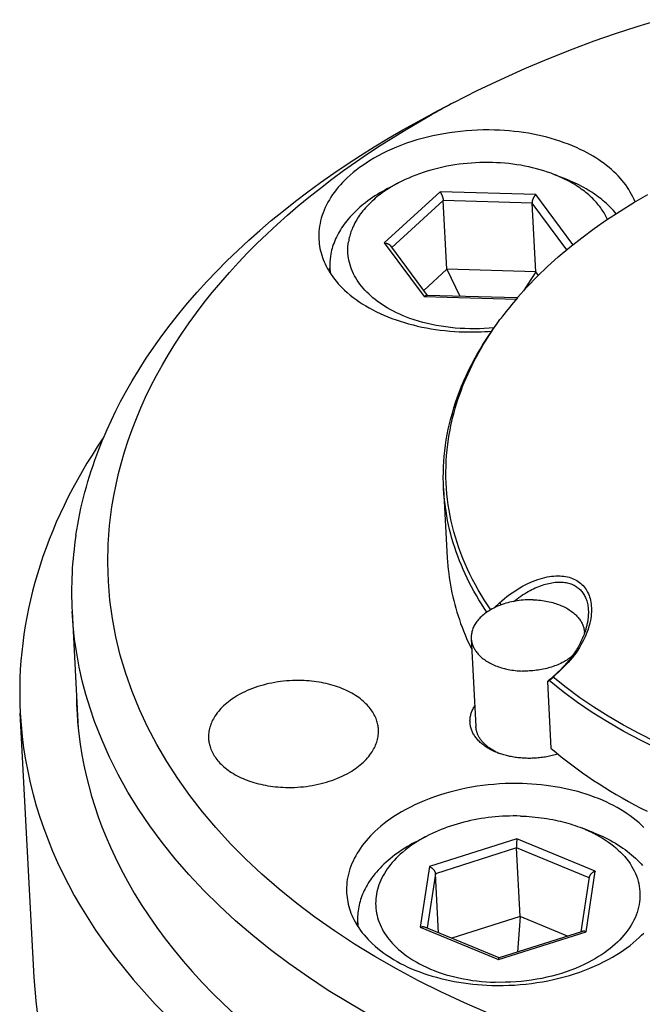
# Model space of a CAD drawing. Extents: x 0 to 1189, y 0 to 841.
# Tile 17 of 77: x 109 to 132, y 178 to 215. Entities that reach past the tile are written whole.
import ezdxf

# ---------------------------------------------------------------- set-up
doc = ezdxf.new("R2010")
doc.units = 0
doc.header["$LTSCALE"] = 65.395
doc.layers.add('connessioni_resistenze_c0_BL8', color=7, linetype='CONTINUOUS')

# ---------------------------------------------------------------- blocks, each defined once
blk = doc.blocks.new('CONNESSIONI_RESISTENZE_C0_BL8', base_point=(132.267, 184.912))
at = {"layer": 'connessioni_resistenze_c0_BL8', "color": 2, "linetype": 'CONTINUOUS'}
for p, q in [((125.026, 211.53), (124.219, 211.105)), ((129.178, 208.688), (128.755, 208.856)), ((122.563, 208.338), (122.967, 208.55)), ((124.513, 208.217), (122.446, 206.327)), ((128.059, 208.117), (124.513, 208.217)), ((129.434, 206.265), (128.059, 208.117)), ((124.63, 207.898), (122.729, 206.16)), ((124.765, 205.351), (124.63, 207.898)), ((127.918, 207.805), (124.63, 207.898)), ((129.203, 206.076), (127.918, 207.805)), ((128.053, 205.259), (127.918, 207.805)), ((122.446, 206.327), (123.925, 204.337)), ((124.049, 204.383), (122.684, 206.221)), ((120.438, 205.215), (120.428, 205.387)), ((124.765, 205.351), (123.91, 204.57)), ((124.765, 205.351), (125.24, 204.35)), ((128.053, 205.259), (124.765, 205.351)), ((128.053, 205.259), (127.605, 204.553)), ((128.152, 205.125), (128.053, 205.259)), ((123.925, 204.337), (127.33, 204.241)), ((127.372, 204.29), (124.022, 204.384)), ((127.375, 204.294), (127.385, 204.306)), ((112.027, 199.06), (112.007, 199.065)), ((112.026, 199.057), (112.03, 199.066)), ((124.643, 197.231), (124.779, 194.659)), ((126.517, 192.806), (126.715, 192.99)), ((126.715, 192.99), (126.78, 192.919)), ((110.882, 192.668), (111.111, 188.338)), ((125.666, 191.674), (125.839, 188.409)), ((128.991, 190.536), (128.685, 190.253)), ((129.002, 190.524), (128.696, 190.241)), ((129.002, 190.524), (128.991, 190.536)), ((128.544, 190.123), (128.488, 190.07)), ((128.55, 190.116), (128.488, 190.07)), ((128.488, 190.07), (128.618, 187.602)), ((128.571, 190.147), (128.544, 190.123)), ((128.55, 190.116), (128.696, 190.241)), ((128.685, 190.253), (128.571, 190.147)), ((109.479, 179.116), (108.96, 188.91)), ((130.207, 184.475), (129.783, 184.643)), ((123.592, 184.125), (123.995, 184.337)), ((127.36, 184.253), (124.12, 183.22)), ((130.261, 183.047), (127.36, 184.253)), ((127.345, 183.917), (124.34, 182.958)), ((127.479, 181.37), (127.345, 183.917)), ((130.032, 182.799), (127.345, 183.917)), ((124.12, 183.22), (123.78, 180.98)), ((124.34, 182.958), (124.035, 180.946)), ((124.455, 180.771), (124.34, 182.958)), ((130.036, 182.826), (129.729, 180.804)), ((129.921, 180.807), (130.261, 183.047)), ((127.479, 181.37), (124.953, 180.564)), ((127.479, 181.37), (127.377, 180.053)), ((129.226, 180.643), (127.479, 181.37)), ((121.466, 181.001), (121.457, 181.173)), ((123.78, 180.98), (126.681, 179.773)), ((126.701, 179.837), (123.95, 180.981)), ((126.681, 179.773), (129.921, 180.807)), ((129.785, 180.821), (126.699, 179.837))]:
    blk.add_line(p, q, dxfattribs=at)
for points in [[(125.026, 211.53), (125.889, 211.97), (126.763, 212.388), (127.647, 212.785), (128.54, 213.162), (129.441, 213.518), (130.225, 213.809), (131.015, 214.085), (131.809, 214.347), (132.623, 214.598)], [(127.385, 204.306), (127.739, 204.701), (128.109, 205.082), (128.491, 205.451), (128.886, 205.807), (129.318, 206.172), (129.761, 206.522), (130.215, 206.858), (130.679, 207.181), (131.179, 207.508), (131.689, 207.821), (132.207, 208.119)], [(112.03, 199.066), (112.181, 199.417), (112.34, 199.765), (112.506, 200.109), (112.68, 200.45), (112.862, 200.787), (113.107, 201.217), (113.363, 201.64), (113.631, 202.057), (113.908, 202.467), (114.207, 202.885), (114.516, 203.296), (114.835, 203.699), (115.162, 204.095), (115.513, 204.499), (115.872, 204.894), (116.24, 205.282), (116.616, 205.661), (117.015, 206.047), (117.423, 206.425), (117.838, 206.794), (118.26, 207.155), (118.706, 207.52), (119.158, 207.877), (119.617, 208.226), (120.083, 208.566), (120.572, 208.909), (121.067, 209.243), (121.567, 209.569), (122.074, 209.885), (122.602, 210.204), (123.136, 210.513), (123.675, 210.813), (124.219, 211.105)], [(112.357, 196.547), (112.426, 196.961), (112.508, 197.373), (112.602, 197.783), (112.708, 198.19), (112.826, 198.593), (112.959, 199.005), (113.104, 199.413), (113.261, 199.817), (113.428, 200.216), (113.606, 200.611), (113.803, 201.016), (114.01, 201.416), (114.227, 201.81), (114.454, 202.198), (114.691, 202.581), (114.948, 202.975), (115.215, 203.362), (115.492, 203.743), (115.777, 204.118), (116.07, 204.485), (116.386, 204.864), (116.71, 205.235), (117.042, 205.599), (117.382, 205.956), (117.729, 206.306), (118.101, 206.665), (118.479, 207.016), (118.864, 207.36), (119.256, 207.696), (119.654, 208.025), (120.077, 208.361), (120.506, 208.689), (120.94, 209.009), (121.381, 209.321), (121.826, 209.626), (122.296, 209.936), (122.771, 210.238), (123.251, 210.531), (123.735, 210.817), (124.224, 211.095)], [(126.53, 210.51), (126.32, 210.513), (126.109, 210.512), (125.899, 210.507), (125.689, 210.496), (125.479, 210.481), (125.269, 210.461), (125.063, 210.437), (124.857, 210.408), (124.651, 210.375), (124.446, 210.337), (124.243, 210.294), (124.04, 210.246), (123.846, 210.196), (123.653, 210.141), (123.462, 210.082), (123.272, 210.018), (123.084, 209.949), (122.897, 209.875), (122.724, 209.802), (122.553, 209.724), (122.384, 209.641), (122.218, 209.554), (122.053, 209.462), (121.892, 209.365), (121.768, 209.285), (121.645, 209.202), (121.525, 209.116), (121.407, 209.026), (121.292, 208.933), (121.179, 208.837), (121.07, 208.737), (120.984, 208.654), (120.9, 208.568), (120.819, 208.479), (120.74, 208.389), (120.668, 208.3), (120.598, 208.21), (120.532, 208.117), (120.468, 208.022), (120.411, 207.929), (120.357, 207.835), (120.306, 207.739), (120.259, 207.641), (120.217, 207.545), (120.178, 207.448), (120.144, 207.35), (120.113, 207.25), (120.087, 207.152), (120.066, 207.053), (120.048, 206.954), (120.034, 206.854), (120.025, 206.755), (120.019, 206.655), (120.018, 206.556), (120.021, 206.456)], [(131.736, 207.848), (131.697, 207.942), (131.654, 208.034), (131.607, 208.125), (131.558, 208.214), (131.505, 208.301), (131.449, 208.386), (131.387, 208.475), (131.321, 208.562), (131.253, 208.646), (131.182, 208.728), (131.108, 208.808), (131.032, 208.886), (130.948, 208.967), (130.862, 209.046), (130.773, 209.122), (130.682, 209.195), (130.589, 209.266), (130.495, 209.335), (130.391, 209.407), (130.286, 209.475), (130.179, 209.541), (130.071, 209.604), (129.961, 209.665), (129.85, 209.724), (129.706, 209.795), (129.56, 209.862), (129.412, 209.926), (129.263, 209.986), (129.112, 210.042), (128.952, 210.098), (128.791, 210.149), (128.628, 210.197), (128.465, 210.242), (128.3, 210.283), (128.128, 210.321), (127.955, 210.356), (127.782, 210.388), (127.607, 210.416), (127.433, 210.44), (127.253, 210.461), (127.072, 210.479), (126.892, 210.493), (126.711, 210.503), (126.53, 210.51)], [(128.755, 208.856), (128.623, 208.907), (128.49, 208.954), (128.355, 208.998), (128.22, 209.039), (128.083, 209.077), (127.94, 209.113), (127.796, 209.146), (127.651, 209.176), (127.506, 209.203), (127.36, 209.226), (127.209, 209.247), (127.058, 209.265), (126.906, 209.28), (126.754, 209.292), (126.602, 209.301), (126.448, 209.306), (126.293, 209.309), (126.138, 209.308), (125.984, 209.305), (125.829, 209.298), (125.675, 209.288), (125.521, 209.276), (125.367, 209.26), (125.213, 209.241), (125.06, 209.219), (124.91, 209.194), (124.76, 209.167), (124.611, 209.136), (124.463, 209.102), (124.315, 209.065), (124.172, 209.026), (124.03, 208.984), (123.89, 208.939), (123.75, 208.891), (123.611, 208.84), (123.479, 208.788), (123.349, 208.733), (123.22, 208.675), (123.093, 208.614), (122.967, 208.55)], [(130.709, 207.201), (130.687, 207.25), (130.663, 207.299), (130.637, 207.347), (130.611, 207.394), (130.584, 207.441), (130.555, 207.488), (130.526, 207.533), (130.495, 207.578), (130.464, 207.623), (130.425, 207.675), (130.385, 207.726), (130.343, 207.777), (130.301, 207.826), (130.257, 207.874), (130.212, 207.922), (130.167, 207.968), (130.12, 208.014), (130.069, 208.062), (130.017, 208.108), (129.964, 208.154), (129.91, 208.198), (129.855, 208.242), (129.799, 208.284), (129.743, 208.325), (129.685, 208.366), (129.623, 208.408), (129.56, 208.448), (129.497, 208.488), (129.432, 208.527), (129.368, 208.564), (129.302, 208.601), (129.236, 208.636), (129.169, 208.67)], [(131.029, 207.411), (130.982, 207.468), (130.933, 207.524), (130.883, 207.579), (130.832, 207.632), (130.78, 207.685), (130.726, 207.737), (130.672, 207.787), (130.615, 207.838), (130.557, 207.887), (130.498, 207.936), (130.438, 207.983), (130.378, 208.029), (130.316, 208.075), (130.254, 208.119), (130.191, 208.162), (130.127, 208.204), (130.062, 208.245), (129.997, 208.285), (129.919, 208.331), (129.839, 208.376), (129.759, 208.42), (129.678, 208.462), (129.596, 208.503), (129.514, 208.543), (129.431, 208.581), (129.347, 208.618), (129.263, 208.654), (129.178, 208.688)], [(122.563, 208.338), (122.469, 208.287), (122.375, 208.235), (122.283, 208.181), (122.191, 208.125), (122.1, 208.067), (122.011, 208.008), (121.923, 207.947), (121.836, 207.884), (121.75, 207.819), (121.681, 207.764), (121.612, 207.708), (121.545, 207.651), (121.479, 207.592), (121.414, 207.532), (121.351, 207.471), (121.288, 207.408), (121.228, 207.344), (121.168, 207.279), (121.111, 207.212), (121.058, 207.149), (121.008, 207.085), (120.958, 207.019), (120.911, 206.952), (120.865, 206.884), (120.823, 206.818), (120.782, 206.751), (120.743, 206.683), (120.707, 206.614), (120.672, 206.543), (120.64, 206.475), (120.61, 206.406), (120.583, 206.336), (120.557, 206.266), (120.533, 206.194), (120.512, 206.124), (120.494, 206.054), (120.477, 205.983), (120.463, 205.911), (120.451, 205.84)], [(122.547, 208.304), (122.483, 208.261), (122.419, 208.217), (122.356, 208.172), (122.294, 208.126), (122.233, 208.079), (122.173, 208.03), (122.113, 207.981), (122.055, 207.93), (121.997, 207.879), (121.946, 207.83), (121.895, 207.78), (121.844, 207.73), (121.796, 207.678), (121.748, 207.625), (121.701, 207.572), (121.655, 207.517), (121.611, 207.461), (121.568, 207.404), (121.53, 207.351), (121.493, 207.297), (121.457, 207.242), (121.423, 207.186), (121.389, 207.129), (121.358, 207.071), (121.328, 207.013), (121.299, 206.954), (121.272, 206.894), (121.251, 206.842), (121.23, 206.79), (121.211, 206.737), (121.193, 206.684), (121.177, 206.631), (121.163, 206.578), (121.149, 206.525), (121.138, 206.472), (121.127, 206.418), (121.118, 206.364)], [(122.967, 208.55), (122.933, 208.532), (122.899, 208.514), (122.865, 208.495), (122.832, 208.477), (122.799, 208.458), (122.767, 208.439), (122.734, 208.42), (122.702, 208.401), (122.67, 208.381), (122.638, 208.362), (122.606, 208.341), (122.574, 208.321)], [(124.513, 208.217), (124.519, 208.209), (124.524, 208.201), (124.529, 208.193), (124.534, 208.185), (124.539, 208.177), (124.544, 208.169), (124.548, 208.161), (124.553, 208.153), (124.558, 208.141), (124.564, 208.13), (124.569, 208.118), (124.575, 208.107), (124.579, 208.095), (124.584, 208.083), (124.589, 208.071), (124.594, 208.059), (124.598, 208.046), (124.602, 208.033), (124.606, 208.021), (124.61, 208.008), (124.613, 207.995), (124.617, 207.982), (124.619, 207.972), (124.621, 207.963), (124.623, 207.954), (124.624, 207.945), (124.626, 207.935), (124.627, 207.926), (124.628, 207.917), (124.629, 207.907), (124.63, 207.898)], [(128.059, 208.117), (128.052, 208.11), (128.046, 208.104), (128.039, 208.098), (128.033, 208.091), (128.027, 208.084), (128.022, 208.077), (128.016, 208.07), (128.01, 208.063), (128.005, 208.055), (127.999, 208.046), (127.992, 208.036), (127.986, 208.027), (127.98, 208.017), (127.975, 208.007), (127.969, 207.997), (127.964, 207.987), (127.959, 207.976), (127.955, 207.967), (127.95, 207.957), (127.946, 207.948), (127.943, 207.938), (127.939, 207.928), (127.936, 207.918), (127.933, 207.908), (127.93, 207.898), (127.927, 207.888), (127.925, 207.881), (127.924, 207.875), (127.923, 207.868), (127.921, 207.861), (127.92, 207.854), (127.919, 207.847), (127.919, 207.84), (127.918, 207.833), (127.918, 207.826), (127.918, 207.819), (127.918, 207.812), (127.918, 207.805)], [(120.021, 206.456), (120.027, 206.372), (120.036, 206.288), (120.048, 206.205), (120.063, 206.122), (120.081, 206.039), (120.102, 205.956), (120.126, 205.874), (120.153, 205.793), (120.183, 205.711), (120.216, 205.63), (120.252, 205.55), (120.29, 205.472), (120.332, 205.392), (120.377, 205.313), (120.424, 205.236), (120.473, 205.161), (120.536, 205.071), (120.601, 204.984), (120.67, 204.899), (120.742, 204.816), (120.816, 204.736), (120.892, 204.657), (120.971, 204.581), (121.074, 204.488), (121.18, 204.398), (121.289, 204.311), (121.4, 204.228), (121.514, 204.149), (121.63, 204.072), (121.759, 203.993), (121.889, 203.918), (122.022, 203.846), (122.157, 203.778), (122.293, 203.713), (122.43, 203.651), (122.58, 203.589), (122.73, 203.53), (122.882, 203.475), (123.035, 203.424), (123.19, 203.376), (123.345, 203.331), (123.51, 203.287), (123.675, 203.247), (123.841, 203.211), (124.008, 203.178), (124.176, 203.148), (124.344, 203.122), (124.519, 203.098), (124.694, 203.078), (124.869, 203.062), (125.045, 203.048), (125.22, 203.038), (125.396, 203.032)], [(126.509, 203.182), (126.33, 203.166), (126.149, 203.155), (125.969, 203.148), (125.788, 203.144), (125.608, 203.145), (125.427, 203.151), (125.25, 203.16), (125.074, 203.173), (124.898, 203.191), (124.722, 203.213), (124.547, 203.239), (124.372, 203.27), (124.207, 203.303), (124.043, 203.34), (123.879, 203.382), (123.717, 203.428), (123.556, 203.478), (123.397, 203.533), (123.271, 203.58), (123.147, 203.63), (123.024, 203.683), (122.902, 203.74), (122.782, 203.799), (122.664, 203.862), (122.548, 203.928), (122.455, 203.985), (122.363, 204.044), (122.273, 204.105), (122.184, 204.169), (122.102, 204.232), (122.022, 204.298), (121.944, 204.366), (121.868, 204.436), (121.797, 204.504), (121.73, 204.575), (121.664, 204.649), (121.601, 204.724), (121.544, 204.798), (121.489, 204.873), (121.438, 204.951), (121.389, 205.031), (121.345, 205.109), (121.304, 205.188), (121.267, 205.269), (121.233, 205.352), (121.203, 205.433), (121.177, 205.516), (121.154, 205.6), (121.135, 205.684), (121.12, 205.768), (121.108, 205.853), (121.1, 205.938), (121.097, 206.023), (121.096, 206.108), (121.1, 206.194), (121.107, 206.279), (121.118, 206.364)], [(122.446, 206.327), (122.455, 206.326), (122.464, 206.326), (122.473, 206.325), (122.481, 206.324), (122.49, 206.323), (122.498, 206.322), (122.507, 206.32), (122.516, 206.318), (122.523, 206.317), (122.53, 206.315), (122.537, 206.313), (122.544, 206.311), (122.551, 206.309), (122.558, 206.307), (122.565, 206.304), (122.572, 206.302), (122.579, 206.299), (122.585, 206.296), (122.592, 206.293), (122.599, 206.29), (122.605, 206.286), (122.612, 206.283), (122.617, 206.28), (122.622, 206.276), (122.627, 206.273), (122.632, 206.27), (122.637, 206.266), (122.642, 206.263), (122.646, 206.259), (122.651, 206.255), (122.656, 206.251), (122.66, 206.247), (122.664, 206.243), (122.669, 206.239), (122.673, 206.235), (122.677, 206.23), (122.68, 206.226), (122.684, 206.221)], [(123.925, 204.337), (123.928, 204.339), (123.93, 204.341), (123.933, 204.344), (123.936, 204.346), (123.939, 204.348), (123.942, 204.351), (123.944, 204.353), (123.947, 204.355), (123.95, 204.357), (123.953, 204.359), (123.956, 204.361), (123.959, 204.363), (123.962, 204.365), (123.965, 204.367), (123.969, 204.369), (123.972, 204.371), (123.975, 204.372), (123.977, 204.373), (123.98, 204.374), (123.982, 204.375), (123.984, 204.376), (123.986, 204.377), (123.989, 204.378), (123.991, 204.379), (123.993, 204.38), (123.996, 204.38), (123.998, 204.381), (124, 204.382), (124.003, 204.382), (124.005, 204.383), (124.007, 204.383), (124.01, 204.383), (124.012, 204.384), (124.014, 204.384), (124.017, 204.384), (124.019, 204.384), (124.022, 204.384)], [(124.643, 197.231), (124.635, 197.43), (124.631, 197.63), (124.633, 197.829), (124.639, 198.029), (124.65, 198.23), (124.666, 198.43), (124.687, 198.629), (124.712, 198.829), (124.743, 199.029), (124.778, 199.229), (124.817, 199.428), (124.862, 199.626), (124.911, 199.826), (124.966, 200.025), (125.024, 200.223), (125.087, 200.419), (125.157, 200.62), (125.231, 200.82), (125.309, 201.017), (125.392, 201.213), (125.479, 201.408), (125.57, 201.6), (125.665, 201.791), (125.763, 201.979), (125.871, 202.176), (125.983, 202.37), (126.098, 202.562), (126.218, 202.752), (126.341, 202.939), (126.467, 203.124), (126.597, 203.306), (126.73, 203.486)], [(124.824, 199.068), (124.85, 199.231), (124.88, 199.394), (124.912, 199.557), (124.948, 199.719), (124.987, 199.88), (125.029, 200.04), (125.073, 200.2), (125.122, 200.363), (125.174, 200.525), (125.229, 200.686), (125.287, 200.846), (125.347, 201.005), (125.41, 201.162), (125.476, 201.319), (125.548, 201.48), (125.621, 201.639), (125.698, 201.798), (125.777, 201.954), (125.859, 202.11), (125.943, 202.264), (126.03, 202.417), (126.123, 202.574), (126.218, 202.73), (126.316, 202.884), (126.416, 203.037), (126.518, 203.188), (126.623, 203.338), (126.73, 203.486)], [(132.583, 187.583), (131.932, 187.9), (131.314, 188.228), (130.707, 188.578), (130.146, 188.931), (129.597, 189.304), (129.065, 189.699), (128.55, 190.116)], [(112.007, 199.065), (111.811, 198.769), (111.619, 198.469), (111.432, 198.165), (111.251, 197.859), (111.076, 197.549), (110.906, 197.236), (110.742, 196.92), (110.584, 196.601), (110.438, 196.289), (110.297, 195.976), (110.163, 195.659), (110.034, 195.34), (109.915, 195.025), (109.802, 194.707), (109.695, 194.388), (109.595, 194.066), (109.503, 193.747), (109.417, 193.427), (109.339, 193.105), (109.267, 192.782), (109.203, 192.461), (109.145, 192.139), (109.095, 191.816), (109.051, 191.492), (109.015, 191.17), (108.986, 190.847), (108.964, 190.524), (108.949, 190.2), (108.941, 189.878), (108.941, 189.555), (108.947, 189.233), (108.96, 188.91)], [(111.022, 195.498), (111.054, 195.699), (111.089, 195.899), (111.126, 196.099), (111.167, 196.299), (111.21, 196.498), (111.256, 196.696), (111.304, 196.894), (111.356, 197.091), (111.41, 197.287), (111.468, 197.487), (111.528, 197.687), (111.592, 197.885), (111.658, 198.083), (111.726, 198.28), (111.798, 198.476), (111.871, 198.671), (111.948, 198.865), (112.026, 199.057)], [(126.388, 192.737), (126.267, 192.917), (126.149, 193.1), (126.035, 193.285), (125.924, 193.473), (125.818, 193.663), (125.716, 193.855), (125.619, 194.05), (125.526, 194.246), (125.44, 194.439), (125.359, 194.633), (125.282, 194.829), (125.21, 195.027), (125.143, 195.223), (125.082, 195.421), (125.025, 195.62), (124.972, 195.821), (124.926, 196.02), (124.884, 196.221), (124.847, 196.422), (124.815, 196.625), (124.788, 196.827), (124.766, 197.03), (124.749, 197.233), (124.737, 197.436), (124.73, 197.64), (124.729, 197.844), (124.732, 198.048), (124.74, 198.252), (124.754, 198.456), (124.772, 198.661), (124.795, 198.865), (124.824, 199.068)], [(132.492, 187.848), (131.882, 188.15), (131.303, 188.461), (130.733, 188.793), (130.204, 189.126), (129.687, 189.479), (129.184, 189.85), (128.696, 190.241)], [(126.244, 192.647), (126.143, 192.799), (126.045, 192.952), (125.949, 193.108), (125.857, 193.265), (125.767, 193.424), (125.679, 193.584), (125.595, 193.746), (125.517, 193.904), (125.441, 194.064), (125.369, 194.225), (125.299, 194.388), (125.233, 194.551), (125.169, 194.716), (125.11, 194.882), (125.054, 195.046), (125.002, 195.211), (124.953, 195.376), (124.908, 195.543), (124.865, 195.71), (124.827, 195.878), (124.791, 196.047), (124.76, 196.215), (124.731, 196.383), (124.707, 196.552), (124.686, 196.721), (124.668, 196.891), (124.653, 197.061), (124.643, 197.231)], [(126.298, 177.795), (125.414, 178.176), (124.541, 178.581), (123.713, 178.993), (122.898, 179.429), (122.095, 179.889), (121.341, 180.352), (120.601, 180.838), (119.877, 181.348), (119.203, 181.858), (118.546, 182.39), (117.909, 182.945), (117.32, 183.496), (116.753, 184.069), (116.208, 184.663), (115.711, 185.252), (115.239, 185.86), (114.793, 186.487), (114.391, 187.108), (114.018, 187.745), (113.675, 188.399), (113.374, 189.046), (113.103, 189.707), (112.866, 190.38), (112.668, 191.049), (112.504, 191.727), (112.375, 192.412), (112.282, 193.096), (112.225, 193.784), (112.204, 194.474), (112.219, 195.168), (112.271, 195.859), (112.357, 196.547)], [(124.779, 194.659), (124.788, 194.514), (124.799, 194.369), (124.813, 194.225), (124.83, 194.081), (124.849, 193.937), (124.87, 193.793), (124.895, 193.649), (124.921, 193.505), (124.951, 193.362), (124.982, 193.22), (125.016, 193.078), (125.053, 192.936), (125.092, 192.794), (125.134, 192.652), (125.178, 192.51), (125.225, 192.37), (125.274, 192.23), (125.325, 192.092), (125.38, 191.951), (125.437, 191.812), (125.496, 191.673), (125.557, 191.535), (125.621, 191.399), (125.687, 191.263)], [(126.715, 192.99), (126.804, 193.07), (126.896, 193.148), (126.989, 193.224), (127.085, 193.297), (127.182, 193.367), (127.275, 193.431), (127.37, 193.492), (127.467, 193.551), (127.565, 193.606), (127.665, 193.659), (127.756, 193.704), (127.848, 193.747), (127.941, 193.787), (128.036, 193.824), (128.132, 193.857), (128.217, 193.885), (128.303, 193.909), (128.389, 193.931), (128.477, 193.95), (128.565, 193.965), (128.642, 193.976), (128.72, 193.984), (128.798, 193.989), (128.876, 193.991), (128.954, 193.99), (129.023, 193.986), (129.091, 193.979), (129.159, 193.968), (129.227, 193.955), (129.294, 193.938), (129.353, 193.92), (129.412, 193.899), (129.469, 193.874), (129.525, 193.847), (129.579, 193.817), (129.629, 193.785), (129.677, 193.751), (129.723, 193.714), (129.767, 193.674), (129.808, 193.632), (129.847, 193.587), (129.884, 193.54), (129.918, 193.491), (129.949, 193.44), (129.978, 193.387), (130.005, 193.329), (130.029, 193.27), (130.05, 193.21), (130.068, 193.149), (130.083, 193.087), (130.097, 193.017), (130.107, 192.947), (130.114, 192.876), (130.118, 192.805), (130.119, 192.734), (130.117, 192.653), (130.112, 192.573), (130.104, 192.493), (130.092, 192.413), (130.078, 192.334), (130.059, 192.245), (130.036, 192.156), (130.011, 192.069), (129.982, 191.982), (129.951, 191.896), (129.913, 191.801), (129.871, 191.707), (129.827, 191.614), (129.78, 191.523), (129.73, 191.433), (129.672, 191.335), (129.611, 191.24), (129.547, 191.146), (129.48, 191.054), (129.411, 190.965), (129.334, 190.872), (129.255, 190.781), (129.173, 190.693), (129.089, 190.607), (129.002, 190.524)], [(127.236, 193.045), (127.3, 193.095), (127.366, 193.145), (127.432, 193.194), (127.5, 193.241), (127.569, 193.286), (127.638, 193.33), (127.709, 193.373), (127.78, 193.414), (127.843, 193.449), (127.907, 193.482), (127.971, 193.513), (128.036, 193.544), (128.102, 193.573), (128.169, 193.6), (128.236, 193.625), (128.303, 193.649), (128.361, 193.668), (128.419, 193.685), (128.478, 193.701), (128.537, 193.715), (128.596, 193.727), (128.656, 193.738), (128.716, 193.747), (128.776, 193.754), (128.828, 193.759), (128.881, 193.762), (128.934, 193.763), (128.987, 193.762), (129.036, 193.759), (129.084, 193.755), (129.133, 193.749), (129.181, 193.742), (129.225, 193.733), (129.27, 193.722), (129.313, 193.709), (129.356, 193.695), (129.396, 193.68), (129.436, 193.663), (129.474, 193.644), (129.512, 193.623), (129.548, 193.602), (129.582, 193.579), (129.616, 193.554), (129.648, 193.528), (129.679, 193.501), (129.708, 193.472), (129.737, 193.441), (129.763, 193.41), (129.789, 193.376), (129.814, 193.342), (129.836, 193.306), (129.858, 193.27), (129.878, 193.23), (129.897, 193.19), (129.914, 193.15), (129.93, 193.108), (129.945, 193.062), (129.958, 193.015), (129.97, 192.967), (129.98, 192.919), (129.988, 192.871), (129.994, 192.822), (129.999, 192.774), (130.003, 192.725)], [(121.925, 177.709), (121.126, 178.17), (120.372, 178.633), (119.633, 179.119), (118.909, 179.627), (118.232, 180.135), (117.572, 180.665), (116.931, 181.216), (116.336, 181.765), (115.762, 182.334), (115.208, 182.923), (114.701, 183.508), (114.217, 184.111), (113.757, 184.733), (113.341, 185.349), (112.951, 185.981), (112.59, 186.63), (112.269, 187.272), (111.977, 187.928), (111.717, 188.596), (111.546, 189.095), (111.393, 189.6), (111.26, 190.105), (111.146, 190.615), (111.051, 191.125), (110.975, 191.638), (110.919, 192.152), (110.882, 192.668)], [(127.963, 193.105), (127.889, 193.106), (127.815, 193.106), (127.74, 193.104), (127.666, 193.1), (127.592, 193.095), (127.518, 193.088), (127.445, 193.079), (127.372, 193.069), (127.3, 193.057), (127.228, 193.044), (127.156, 193.029), (127.084, 193.012), (127.016, 192.994), (126.948, 192.975), (126.88, 192.954), (126.813, 192.931), (126.747, 192.907), (126.681, 192.881), (126.62, 192.855), (126.56, 192.827), (126.5, 192.798), (126.441, 192.767), (126.383, 192.735), (126.326, 192.701), (126.282, 192.672), (126.239, 192.643), (126.197, 192.613), (126.155, 192.581), (126.114, 192.548), (126.075, 192.514), (126.036, 192.479), (126.002, 192.446), (125.969, 192.412), (125.938, 192.377), (125.907, 192.341), (125.878, 192.304), (125.85, 192.266), (125.824, 192.227), (125.801, 192.19), (125.78, 192.153), (125.76, 192.114), (125.742, 192.075), (125.726, 192.036), (125.711, 191.995), (125.698, 191.954), (125.689, 191.92), (125.682, 191.885), (125.675, 191.85), (125.67, 191.814), (125.667, 191.779), (125.665, 191.744), (125.665, 191.709), (125.666, 191.674)], [(127.963, 193.105), (128.03, 193.102), (128.096, 193.098), (128.163, 193.093), (128.229, 193.087), (128.295, 193.078), (128.361, 193.069), (128.427, 193.058), (128.493, 193.046), (128.558, 193.032), (128.623, 193.016), (128.687, 192.999), (128.742, 192.983), (128.796, 192.966), (128.85, 192.948), (128.904, 192.929), (128.957, 192.908), (129.01, 192.886), (129.058, 192.865), (129.106, 192.842), (129.154, 192.817), (129.201, 192.792), (129.247, 192.765), (129.292, 192.738), (129.333, 192.711), (129.373, 192.682), (129.413, 192.653), (129.451, 192.623), (129.489, 192.591), (129.525, 192.558), (129.553, 192.531), (129.58, 192.503), (129.606, 192.475), (129.631, 192.446), (129.655, 192.416), (129.679, 192.385), (129.701, 192.353), (129.72, 192.323), (129.739, 192.293), (129.756, 192.261), (129.772, 192.229), (129.787, 192.197), (129.801, 192.164), (129.814, 192.13), (129.824, 192.098), (129.834, 192.065), (129.842, 192.032), (129.848, 191.998), (129.854, 191.964), (129.858, 191.93), (129.86, 191.896)], [(130.003, 192.725), (130.004, 192.692), (130.005, 192.66), (130.005, 192.627), (130.004, 192.594), (130.003, 192.561), (130.002, 192.528), (130, 192.496), (129.997, 192.463), (129.994, 192.43), (129.99, 192.397), (129.985, 192.365), (129.981, 192.332), (129.975, 192.295), (129.968, 192.258), (129.961, 192.221), (129.953, 192.184), (129.944, 192.147), (129.935, 192.11), (129.925, 192.073), (129.915, 192.037), (129.905, 192.001), (129.894, 191.965), (129.882, 191.929), (129.87, 191.893)], [(125.666, 191.674), (125.668, 191.64), (125.672, 191.606), (125.678, 191.572), (125.684, 191.539), (125.692, 191.506), (125.702, 191.473), (125.712, 191.44), (125.725, 191.406), (125.739, 191.373), (125.754, 191.341), (125.77, 191.309), (125.787, 191.278), (125.806, 191.247), (125.825, 191.217), (125.848, 191.185), (125.871, 191.155), (125.895, 191.125), (125.92, 191.095), (125.946, 191.067), (125.973, 191.039), (126.001, 191.012), (126.037, 190.979), (126.075, 190.948), (126.113, 190.917), (126.153, 190.888), (126.193, 190.86), (126.234, 190.833), (126.279, 190.805), (126.325, 190.778), (126.372, 190.753), (126.42, 190.729), (126.468, 190.706), (126.516, 190.684), (126.569, 190.662), (126.622, 190.641), (126.676, 190.622), (126.73, 190.604), (126.784, 190.587), (126.839, 190.571), (126.903, 190.554), (126.968, 190.539), (127.033, 190.525), (127.099, 190.512), (127.165, 190.501), (127.231, 190.492), (127.297, 190.484), (127.363, 190.477), (127.43, 190.472), (127.496, 190.468), (127.563, 190.465)], [(129.865, 191.88), (129.845, 191.825), (129.824, 191.771), (129.802, 191.716), (129.779, 191.663), (129.755, 191.61), (129.73, 191.557), (129.705, 191.504), (129.678, 191.452), (129.65, 191.401), (129.621, 191.35), (129.592, 191.299), (129.561, 191.249), (129.53, 191.2), (129.494, 191.144), (129.457, 191.09), (129.419, 191.036), (129.38, 190.983), (129.34, 190.93), (129.3, 190.878), (129.258, 190.827), (129.215, 190.776), (129.172, 190.727), (129.128, 190.678), (129.083, 190.63), (129.037, 190.583), (128.991, 190.536)], [(129.405, 191.016), (129.367, 190.986), (129.327, 190.956), (129.287, 190.927), (129.246, 190.9), (129.205, 190.873), (129.163, 190.847), (129.12, 190.822), (129.077, 190.799), (129.033, 190.776), (128.979, 190.749), (128.924, 190.723), (128.868, 190.699), (128.812, 190.676), (128.756, 190.655), (128.699, 190.634), (128.641, 190.615), (128.583, 190.597), (128.522, 190.579), (128.46, 190.563), (128.398, 190.548), (128.335, 190.534), (128.273, 190.522), (128.21, 190.51), (128.146, 190.5), (128.083, 190.492), (128.018, 190.484), (127.953, 190.477), (127.888, 190.472), (127.823, 190.468), (127.758, 190.466), (127.693, 190.464), (127.628, 190.464), (127.563, 190.465)], [(119.383, 190.114), (119.272, 190.116), (119.16, 190.115), (119.049, 190.112), (118.938, 190.106), (118.827, 190.098), (118.716, 190.088), (118.606, 190.075), (118.497, 190.06), (118.388, 190.042), (118.28, 190.022), (118.172, 189.999), (118.065, 189.974), (117.962, 189.948), (117.86, 189.919), (117.759, 189.887), (117.658, 189.853), (117.559, 189.817), (117.46, 189.778), (117.368, 189.739), (117.278, 189.697), (117.188, 189.654), (117.1, 189.608), (117.013, 189.559), (116.928, 189.507), (116.862, 189.465), (116.797, 189.421), (116.733, 189.376), (116.671, 189.328), (116.61, 189.279), (116.55, 189.228), (116.493, 189.175), (116.442, 189.126), (116.392, 189.075), (116.345, 189.022), (116.299, 188.968), (116.255, 188.913), (116.213, 188.855), (116.174, 188.797), (116.144, 188.748), (116.115, 188.698), (116.088, 188.647), (116.063, 188.595), (116.041, 188.544), (116.02, 188.493), (116.002, 188.441), (115.986, 188.388), (115.972, 188.336), (115.961, 188.284), (115.951, 188.231), (115.944, 188.178), (115.939, 188.126), (115.936, 188.073), (115.936, 188.02), (115.937, 187.968)], [(122.228, 188.301), (122.225, 188.345), (122.221, 188.39), (122.214, 188.434), (122.206, 188.478), (122.197, 188.522), (122.186, 188.566), (122.173, 188.609), (122.159, 188.652), (122.14, 188.702), (122.119, 188.752), (122.097, 188.801), (122.072, 188.848), (122.046, 188.895), (122.019, 188.941), (121.989, 188.987), (121.956, 189.034), (121.921, 189.08), (121.885, 189.125), (121.847, 189.169), (121.808, 189.212), (121.767, 189.253), (121.726, 189.293), (121.671, 189.343), (121.615, 189.391), (121.558, 189.436), (121.498, 189.48), (121.438, 189.522), (121.377, 189.563), (121.309, 189.605), (121.239, 189.645), (121.169, 189.683), (121.098, 189.719), (121.026, 189.753), (120.953, 189.786), (120.874, 189.819), (120.794, 189.85), (120.714, 189.879), (120.633, 189.906), (120.551, 189.932), (120.469, 189.955), (120.382, 189.978), (120.294, 190), (120.206, 190.019), (120.118, 190.036), (120.029, 190.052), (119.94, 190.066), (119.847, 190.078), (119.755, 190.089), (119.662, 190.098), (119.569, 190.105), (119.476, 190.11), (119.383, 190.114)], [(126.625, 187.444), (126.572, 187.465), (126.521, 187.488), (126.469, 187.512), (126.419, 187.537), (126.369, 187.563), (126.319, 187.591), (126.281, 187.614), (126.243, 187.637), (126.205, 187.662), (126.168, 187.688), (126.132, 187.714), (126.096, 187.741), (126.061, 187.77), (126.03, 187.796), (125.999, 187.824), (125.969, 187.853), (125.94, 187.882), (125.911, 187.912), (125.884, 187.943), (125.857, 187.975), (125.834, 188.005), (125.811, 188.036), (125.789, 188.068), (125.769, 188.1), (125.749, 188.133), (125.731, 188.167), (125.714, 188.201), (125.699, 188.234), (125.685, 188.268), (125.672, 188.302), (125.661, 188.336), (125.651, 188.371), (125.642, 188.406), (125.635, 188.442), (125.629, 188.476), (125.624, 188.512), (125.621, 188.547), (125.62, 188.582), (125.619, 188.618), (125.62, 188.653), (125.623, 188.689), (125.626, 188.725), (125.632, 188.761), (125.638, 188.796), (125.646, 188.832), (125.655, 188.867), (125.666, 188.902), (125.678, 188.936), (125.691, 188.972), (125.706, 189.007), (125.722, 189.042), (125.74, 189.076), (125.758, 189.11), (125.778, 189.143), (125.798, 189.176)], [(108.96, 188.91), (108.99, 188.477), (109.032, 188.044), (109.087, 187.612), (109.156, 187.18), (109.237, 186.751), (109.33, 186.324), (109.437, 185.896), (109.556, 185.471), (109.688, 185.05), (109.833, 184.627), (109.99, 184.209), (110.159, 183.794), (110.342, 183.378), (110.537, 182.967), (110.743, 182.561), (110.964, 182.152), (111.195, 181.75), (111.437, 181.354), (111.752, 180.87), (112.081, 180.395), (112.424, 179.931), (112.78, 179.476), (113.148, 179.032), (113.55, 178.575), (113.963, 178.129), (114.388, 177.694)], [(118.783, 186.155), (118.894, 186.153), (119.005, 186.153), (119.117, 186.157), (119.228, 186.162), (119.339, 186.17), (119.45, 186.181), (119.56, 186.193), (119.669, 186.209), (119.777, 186.226), (119.886, 186.246), (119.994, 186.269), (120.101, 186.294), (120.204, 186.321), (120.306, 186.35), (120.407, 186.381), (120.508, 186.415), (120.607, 186.452), (120.706, 186.491), (120.798, 186.53), (120.888, 186.571), (120.978, 186.615), (121.066, 186.661), (121.153, 186.71), (121.238, 186.761), (121.304, 186.803), (121.369, 186.847), (121.432, 186.893), (121.495, 186.94), (121.556, 186.989), (121.615, 187.04), (121.673, 187.093), (121.724, 187.143), (121.773, 187.194), (121.821, 187.246), (121.867, 187.3), (121.911, 187.356), (121.952, 187.413), (121.992, 187.472), (122.022, 187.521), (122.051, 187.571), (122.078, 187.622), (122.103, 187.674), (122.125, 187.724), (122.145, 187.776), (122.164, 187.828), (122.18, 187.881), (122.193, 187.932), (122.205, 187.985), (122.215, 188.037), (122.222, 188.09), (122.227, 188.143), (122.23, 188.195), (122.23, 188.248), (122.228, 188.301)], [(126.626, 187.447), (126.593, 187.464), (126.559, 187.48), (126.526, 187.498), (126.494, 187.516), (126.461, 187.534), (126.429, 187.554), (126.398, 187.574), (126.366, 187.594), (126.336, 187.616), (126.305, 187.638), (126.279, 187.658), (126.252, 187.679), (126.226, 187.701), (126.201, 187.723), (126.176, 187.745), (126.151, 187.769), (126.128, 187.793), (126.105, 187.817), (126.082, 187.843), (126.06, 187.869), (126.043, 187.89), (126.026, 187.913), (126.01, 187.935), (125.994, 187.958), (125.979, 187.982), (125.964, 188.005), (125.951, 188.03), (125.937, 188.054), (125.925, 188.079), (125.913, 188.104), (125.902, 188.13), (125.893, 188.152), (125.885, 188.175), (125.878, 188.198), (125.871, 188.221), (125.864, 188.245), (125.858, 188.268), (125.853, 188.296), (125.848, 188.324), (125.844, 188.352), (125.841, 188.381), (125.839, 188.409)], [(111.132, 188.144), (111.183, 187.754), (111.246, 187.366), (111.319, 186.98), (111.404, 186.593), (111.499, 186.208), (111.605, 185.827), (111.723, 185.444), (111.851, 185.064), (111.989, 184.688), (112.14, 184.31), (112.301, 183.937), (112.471, 183.567), (112.694, 183.118), (112.931, 182.675), (113.182, 182.24), (113.445, 181.812), (113.72, 181.391), (114.021, 180.96), (114.334, 180.538), (114.658, 180.124), (114.993, 179.72), (115.339, 179.324), (115.713, 178.917), (116.098, 178.521), (116.492, 178.134), (116.896, 177.756)], [(115.937, 187.968), (115.94, 187.923), (115.945, 187.879), (115.952, 187.835), (115.959, 187.791), (115.969, 187.747), (115.98, 187.703), (115.993, 187.659), (116.007, 187.617), (116.026, 187.566), (116.046, 187.517), (116.069, 187.468), (116.093, 187.42), (116.119, 187.373), (116.147, 187.327), (116.176, 187.282), (116.21, 187.235), (116.244, 187.188), (116.281, 187.143), (116.319, 187.099), (116.358, 187.057), (116.398, 187.015), (116.44, 186.975), (116.494, 186.926), (116.551, 186.878), (116.608, 186.832), (116.667, 186.788), (116.728, 186.746), (116.789, 186.706), (116.857, 186.664), (116.926, 186.624), (116.996, 186.586), (117.068, 186.55), (117.14, 186.515), (117.213, 186.483), (117.292, 186.45), (117.371, 186.419), (117.452, 186.39), (117.533, 186.362), (117.615, 186.337), (117.697, 186.313), (117.784, 186.29), (117.872, 186.269), (117.96, 186.25), (118.048, 186.232), (118.137, 186.217), (118.226, 186.203), (118.318, 186.19), (118.411, 186.179), (118.504, 186.171), (118.597, 186.164), (118.69, 186.158), (118.783, 186.155)], [(128.618, 187.602), (128.807, 187.443), (128.998, 187.288), (129.191, 187.135), (129.387, 186.985), (129.586, 186.839), (129.786, 186.695), (129.989, 186.554), (130.194, 186.416), (130.4, 186.281), (130.609, 186.15), (130.819, 186.02), (131.031, 185.894), (131.258, 185.763), (131.487, 185.635), (131.717, 185.51), (131.949, 185.389), (132.182, 185.27)], [(127.707, 187.232), (127.655, 187.234), (127.604, 187.236), (127.552, 187.24), (127.5, 187.244), (127.449, 187.248), (127.397, 187.254), (127.346, 187.26), (127.294, 187.268), (127.243, 187.276), (127.192, 187.284), (127.141, 187.294), (127.097, 187.303), (127.053, 187.312), (127.009, 187.323), (126.966, 187.333), (126.922, 187.345), (126.879, 187.357), (126.836, 187.37), (126.793, 187.383), (126.751, 187.397), (126.708, 187.412), (126.666, 187.428), (126.625, 187.444)], [(128.872, 187.39), (128.821, 187.374), (128.77, 187.36), (128.719, 187.346), (128.667, 187.333), (128.616, 187.32), (128.564, 187.309), (128.512, 187.298), (128.46, 187.288), (128.407, 187.279), (128.355, 187.271), (128.302, 187.264), (128.248, 187.257), (128.194, 187.251), (128.14, 187.245), (128.086, 187.241), (128.032, 187.237), (127.978, 187.234), (127.924, 187.232), (127.87, 187.231), (127.815, 187.23), (127.761, 187.231), (127.707, 187.232)], [(127.559, 186.297), (127.348, 186.3), (127.138, 186.299), (126.928, 186.293), (126.717, 186.283), (126.508, 186.267), (126.298, 186.248), (126.091, 186.223), (125.885, 186.195), (125.68, 186.161), (125.475, 186.123), (125.271, 186.08), (125.069, 186.033), (124.875, 185.983), (124.682, 185.928), (124.49, 185.868), (124.301, 185.804), (124.112, 185.735), (123.926, 185.662), (123.753, 185.588), (123.582, 185.51), (123.413, 185.428), (123.246, 185.34), (123.082, 185.248), (122.921, 185.151), (122.796, 185.071), (122.674, 184.988), (122.553, 184.902), (122.435, 184.813), (122.32, 184.72), (122.208, 184.624), (122.099, 184.524), (122.013, 184.44), (121.929, 184.354), (121.847, 184.266), (121.768, 184.175), (121.696, 184.087), (121.627, 183.996), (121.56, 183.903), (121.497, 183.808), (121.439, 183.716), (121.385, 183.621), (121.334, 183.525), (121.287, 183.427), (121.245, 183.332), (121.207, 183.235), (121.173, 183.136), (121.142, 183.036), (121.116, 182.939), (121.094, 182.84), (121.076, 182.74), (121.062, 182.64), (121.053, 182.541), (121.048, 182.442), (121.047, 182.342), (121.05, 182.243)], [(132.062, 184.671), (131.984, 184.747), (131.881, 184.84), (131.775, 184.93), (131.666, 185.017), (131.554, 185.1), (131.44, 185.179), (131.324, 185.256), (131.196, 185.335), (131.065, 185.41), (130.933, 185.482), (130.798, 185.551), (130.662, 185.616), (130.524, 185.677), (130.375, 185.739), (130.224, 185.798), (130.072, 185.853), (129.919, 185.904), (129.765, 185.953), (129.61, 185.997), (129.445, 186.041), (129.28, 186.081), (129.113, 186.117), (128.946, 186.15), (128.779, 186.18), (128.61, 186.206), (128.436, 186.23), (128.261, 186.25), (128.086, 186.267), (127.91, 186.28), (127.734, 186.29), (127.559, 186.297)], [(127.487, 185.093), (127.354, 185.095), (127.221, 185.095), (127.088, 185.093), (126.955, 185.089), (126.822, 185.083), (126.689, 185.074), (126.557, 185.063), (126.425, 185.05), (126.294, 185.034), (126.163, 185.017), (126.032, 184.997), (125.902, 184.974), (125.772, 184.95), (125.643, 184.923), (125.517, 184.895), (125.393, 184.864), (125.268, 184.832), (125.145, 184.797), (125.022, 184.759), (124.9, 184.72), (124.778, 184.678), (124.664, 184.636), (124.55, 184.592), (124.437, 184.545), (124.325, 184.497), (124.214, 184.446), (124.104, 184.392), (123.995, 184.337)], [(127.487, 185.093), (127.597, 185.089), (127.707, 185.083), (127.816, 185.076), (127.926, 185.068), (128.035, 185.057), (128.145, 185.045), (128.254, 185.032), (128.363, 185.017), (128.471, 185), (128.58, 184.981), (128.688, 184.961), (128.781, 184.942), (128.874, 184.922), (128.967, 184.9), (129.06, 184.877), (129.152, 184.853), (129.243, 184.827), (129.335, 184.8), (129.425, 184.772), (129.516, 184.742), (129.605, 184.71), (129.695, 184.677), (129.783, 184.643)], [(129.783, 184.643), (129.819, 184.629), (129.855, 184.614), (129.89, 184.599), (129.925, 184.584), (129.959, 184.569), (129.994, 184.554), (130.028, 184.539), (130.062, 184.523), (130.096, 184.507), (130.13, 184.49), (130.164, 184.474), (130.198, 184.457)], [(123.995, 184.337), (123.961, 184.319), (123.927, 184.3), (123.894, 184.282), (123.861, 184.264), (123.828, 184.245), (123.795, 184.226), (123.763, 184.207), (123.73, 184.188), (123.698, 184.168), (123.666, 184.148), (123.634, 184.128), (123.602, 184.108)], [(130.198, 184.457), (130.311, 184.398), (130.422, 184.336), (130.532, 184.271), (130.64, 184.202), (130.745, 184.13), (130.841, 184.061), (130.934, 183.988), (131.025, 183.912), (131.114, 183.833), (131.199, 183.751), (131.275, 183.672), (131.349, 183.59), (131.419, 183.506), (131.486, 183.419), (131.549, 183.329), (131.604, 183.242), (131.656, 183.153), (131.703, 183.062), (131.746, 182.968), (131.785, 182.873), (131.818, 182.78), (131.846, 182.686), (131.87, 182.59), (131.889, 182.494), (131.903, 182.396), (131.912, 182.299), (131.916, 182.201), (131.915, 182.104), (131.909, 182.006), (131.899, 181.91), (131.883, 181.811), (131.862, 181.712), (131.837, 181.615), (131.807, 181.52), (131.773, 181.426), (131.732, 181.328), (131.687, 181.232), (131.638, 181.138), (131.585, 181.046), (131.528, 180.956), (131.463, 180.862), (131.395, 180.771), (131.323, 180.683), (131.249, 180.597), (131.171, 180.513), (131.084, 180.426), (130.994, 180.342), (130.902, 180.261), (130.807, 180.183), (130.71, 180.108), (130.603, 180.03), (130.495, 179.956), (130.384, 179.884), (130.271, 179.816), (130.157, 179.75), (130.003, 179.667), (129.846, 179.59), (129.687, 179.517), (129.526, 179.449), (129.355, 179.382), (129.182, 179.32), (129.008, 179.264), (128.832, 179.211), (128.649, 179.162), (128.465, 179.118), (128.279, 179.079), (128.093, 179.044), (127.902, 179.013), (127.711, 178.988), (127.518, 178.967), (127.326, 178.951), (127.133, 178.939), (126.94, 178.933), (126.746, 178.931), (126.554, 178.934)], [(127.36, 184.253), (127.358, 184.239), (127.356, 184.225), (127.355, 184.211), (127.353, 184.197), (127.352, 184.183), (127.35, 184.161), (127.348, 184.139), (127.347, 184.118), (127.346, 184.096), (127.345, 184.072), (127.344, 184.049), (127.343, 184.025), (127.343, 184.002), (127.343, 183.987), (127.343, 183.973), (127.343, 183.959), (127.343, 183.945), (127.344, 183.931), (127.345, 183.917)], [(130.207, 184.475), (130.31, 184.433), (130.412, 184.389), (130.513, 184.343), (130.614, 184.295), (130.713, 184.245), (130.812, 184.194), (130.909, 184.14), (131.005, 184.084), (131.1, 184.026), (131.194, 183.965), (131.279, 183.908), (131.363, 183.848), (131.445, 183.787), (131.526, 183.723), (131.605, 183.658), (131.678, 183.594), (131.75, 183.528), (131.82, 183.46), (131.888, 183.391), (131.954, 183.32), (132.004, 183.262)], [(123.592, 184.125), (123.494, 184.072), (123.397, 184.018), (123.301, 183.961), (123.206, 183.903), (123.113, 183.843), (123.02, 183.781), (122.929, 183.717), (122.839, 183.652), (122.751, 183.584), (122.664, 183.514), (122.586, 183.448), (122.509, 183.38), (122.433, 183.31), (122.36, 183.238), (122.288, 183.164), (122.222, 183.093), (122.158, 183.02), (122.095, 182.946), (122.035, 182.87), (121.977, 182.792), (121.933, 182.729), (121.89, 182.665), (121.849, 182.601), (121.809, 182.535), (121.771, 182.468), (121.735, 182.401), (121.703, 182.335), (121.672, 182.269), (121.643, 182.202), (121.616, 182.134), (121.59, 182.066), (121.567, 181.997), (121.546, 181.93), (121.528, 181.862), (121.511, 181.793), (121.497, 181.725), (121.484, 181.655), (121.474, 181.586), (121.466, 181.517), (121.46, 181.449), (121.456, 181.38), (121.454, 181.311), (121.454, 181.242), (121.457, 181.173)], [(123.575, 184.09), (123.457, 184.01), (123.342, 183.927), (123.229, 183.839), (123.119, 183.748), (123.039, 183.677), (122.961, 183.604), (122.885, 183.529), (122.812, 183.451), (122.741, 183.371), (122.677, 183.294), (122.615, 183.215), (122.557, 183.135), (122.501, 183.052), (122.448, 182.967), (122.401, 182.886), (122.358, 182.802), (122.317, 182.718), (122.28, 182.631), (122.247, 182.544), (122.218, 182.459), (122.193, 182.373), (122.172, 182.286), (122.155, 182.198), (122.141, 182.11), (122.132, 182.023), (122.126, 181.936), (122.125, 181.849), (122.127, 181.761), (122.133, 181.674), (122.143, 181.587), (122.158, 181.5), (122.176, 181.414), (122.198, 181.329), (122.223, 181.245), (122.253, 181.16), (122.287, 181.075), (122.324, 180.992), (122.365, 180.911), (122.409, 180.832), (122.459, 180.75), (122.511, 180.669), (122.567, 180.591), (122.626, 180.516), (122.687, 180.442), (122.755, 180.365), (122.826, 180.291), (122.899, 180.219), (122.975, 180.15), (123.052, 180.083), (123.159, 179.997), (123.269, 179.915), (123.381, 179.837), (123.496, 179.763), (123.622, 179.689), (123.75, 179.618), (123.879, 179.551), (124.011, 179.489), (124.153, 179.426), (124.296, 179.368), (124.44, 179.314), (124.586, 179.264), (124.741, 179.216), (124.896, 179.172), (125.053, 179.131), (125.21, 179.095), (125.376, 179.061), (125.543, 179.031), (125.71, 179.005), (125.878, 178.983), (126.047, 178.965), (126.215, 178.951), (126.384, 178.941), (126.554, 178.934)], [(124.12, 183.22), (124.128, 183.216), (124.136, 183.213), (124.144, 183.209), (124.152, 183.205), (124.159, 183.2), (124.167, 183.196), (124.174, 183.191), (124.182, 183.187), (124.189, 183.182), (124.196, 183.177), (124.205, 183.17), (124.213, 183.164), (124.221, 183.157), (124.229, 183.15), (124.237, 183.143), (124.244, 183.136), (124.252, 183.129), (124.259, 183.121), (124.266, 183.114), (124.271, 183.107), (124.277, 183.101), (124.282, 183.094), (124.287, 183.087), (124.292, 183.08), (124.297, 183.073), (124.301, 183.066), (124.306, 183.059), (124.31, 183.052), (124.314, 183.044), (124.318, 183.037), (124.32, 183.031), (124.323, 183.025), (124.325, 183.019), (124.327, 183.013), (124.33, 183.007), (124.332, 183.001), (124.333, 182.995), (124.335, 182.989), (124.336, 182.983), (124.337, 182.977), (124.338, 182.971), (124.339, 182.964), (124.34, 182.958)], [(126.425, 178.818), (126.635, 178.815), (126.845, 178.816), (127.056, 178.822), (127.266, 178.832), (127.476, 178.847), (127.685, 178.867), (127.892, 178.891), (128.098, 178.92), (128.304, 178.954), (128.508, 178.992), (128.712, 179.034), (128.914, 179.082), (129.108, 179.132), (129.301, 179.187), (129.493, 179.246), (129.683, 179.31), (129.871, 179.379), (130.057, 179.453), (130.23, 179.527), (130.402, 179.605), (130.57, 179.687), (130.737, 179.774), (130.901, 179.867), (131.062, 179.964), (131.187, 180.043), (131.31, 180.126), (131.43, 180.213), (131.548, 180.302), (131.663, 180.395), (131.775, 180.491), (131.884, 180.591), (131.971, 180.674), (132.055, 180.76)], [(130.261, 183.047), (130.252, 183.044), (130.243, 183.041), (130.234, 183.037), (130.226, 183.034), (130.217, 183.03), (130.209, 183.026), (130.2, 183.021), (130.192, 183.017), (130.184, 183.012), (130.177, 183.008), (130.169, 183.003), (130.162, 182.999), (130.155, 182.994), (130.148, 182.989), (130.141, 182.984), (130.135, 182.978), (130.128, 182.973), (130.122, 182.967), (130.115, 182.961), (130.11, 182.956), (130.104, 182.951), (130.099, 182.945), (130.094, 182.939), (130.089, 182.934), (130.084, 182.928), (130.08, 182.922), (130.075, 182.916), (130.071, 182.91), (130.067, 182.903), (130.063, 182.897), (130.06, 182.892), (130.057, 182.886), (130.054, 182.881), (130.052, 182.876), (130.049, 182.871), (130.047, 182.865), (130.045, 182.86), (130.043, 182.854), (130.041, 182.849), (130.04, 182.843), (130.038, 182.837), (130.037, 182.832), (130.036, 182.826)], [(121.05, 182.243), (121.056, 182.159), (121.065, 182.075), (121.077, 181.992), (121.092, 181.909), (121.11, 181.825), (121.131, 181.742), (121.155, 181.66), (121.182, 181.579), (121.212, 181.497), (121.245, 181.417), (121.28, 181.337), (121.318, 181.258), (121.361, 181.178), (121.405, 181.1), (121.452, 181.023), (121.501, 180.948), (121.564, 180.858), (121.63, 180.771), (121.699, 180.686), (121.77, 180.603), (121.844, 180.522), (121.921, 180.444), (121.999, 180.368), (122.102, 180.274), (122.208, 180.184), (122.317, 180.098), (122.429, 180.015), (122.543, 179.935), (122.659, 179.859), (122.787, 179.78), (122.918, 179.704), (123.051, 179.632), (123.185, 179.564), (123.321, 179.499), (123.459, 179.438), (123.608, 179.375), (123.759, 179.317), (123.911, 179.262), (124.064, 179.21), (124.218, 179.162), (124.374, 179.118), (124.538, 179.074), (124.704, 179.034), (124.87, 178.998), (125.037, 178.965), (125.205, 178.935), (125.373, 178.909), (125.547, 178.885), (125.722, 178.865), (125.898, 178.848), (126.073, 178.835), (126.249, 178.825), (126.425, 178.818)], [(123.78, 180.98), (123.786, 180.982), (123.791, 180.983), (123.797, 180.985), (123.803, 180.986), (123.808, 180.988), (123.814, 180.989), (123.82, 180.99), (123.826, 180.991), (123.83, 180.992), (123.835, 180.992), (123.84, 180.993), (123.844, 180.994), (123.849, 180.994), (123.854, 180.994), (123.858, 180.995), (123.863, 180.995), (123.868, 180.995), (123.873, 180.995), (123.877, 180.995), (123.882, 180.995), (123.887, 180.995), (123.892, 180.995), (123.896, 180.994), (123.901, 180.994), (123.906, 180.993), (123.91, 180.993), (123.915, 180.992), (123.919, 180.991), (123.924, 180.99), (123.928, 180.989), (123.933, 180.987), (123.937, 180.986), (123.942, 180.985), (123.946, 180.983), (123.95, 180.981)], [(129.921, 180.807), (129.917, 180.808), (129.912, 180.81), (129.908, 180.812), (129.903, 180.813), (129.899, 180.815), (129.894, 180.816), (129.89, 180.818), (129.885, 180.819), (129.881, 180.82), (129.876, 180.821), (129.872, 180.822), (129.867, 180.823), (129.863, 180.824), (129.858, 180.825), (129.853, 180.826), (129.849, 180.826), (129.845, 180.827), (129.841, 180.827), (129.838, 180.827), (129.834, 180.827), (129.831, 180.827), (129.827, 180.827), (129.823, 180.827), (129.82, 180.827), (129.816, 180.827), (129.813, 180.827), (129.809, 180.826), (129.806, 180.826), (129.802, 180.825), (129.798, 180.825), (129.795, 180.824), (129.792, 180.823), (129.788, 180.822), (129.785, 180.821)], [(126.681, 179.773), (126.681, 179.777), (126.682, 179.782), (126.683, 179.786), (126.684, 179.79), (126.684, 179.795), (126.685, 179.799), (126.686, 179.802), (126.686, 179.805), (126.687, 179.807), (126.688, 179.81), (126.688, 179.813), (126.689, 179.816), (126.69, 179.819), (126.69, 179.82), (126.691, 179.821), (126.691, 179.823), (126.691, 179.824), (126.692, 179.825), (126.692, 179.827), (126.693, 179.828), (126.693, 179.829), (126.694, 179.83), (126.695, 179.832), (126.695, 179.832), (126.695, 179.833), (126.696, 179.834), (126.696, 179.834), (126.696, 179.835), (126.697, 179.835), (126.697, 179.836), (126.697, 179.836), (126.698, 179.836), (126.698, 179.836), (126.698, 179.837), (126.699, 179.837), (126.699, 179.837), (126.699, 179.837)], [(109.606, 177.817), (109.551, 178.249), (109.508, 178.682), (109.479, 179.116)]]:
    blk.add_lwpolyline(points, dxfattribs=at)
for centre, radius, start, end in [((142.103, 179.063), 36.684, 117.7446, 119.1681), ((126.882, 204.131), 5.083, 63.262, 68.3859), ((125.173, 204.293), 4.794, 122.8269, 123.212), ((122.65, 205.504), 2.225, 171.317, 183.0175), ((122.638, 205.504), 2.212, 183.0327, 187.8726), ((137.303, 195.715), 13.122, 139.1702, 143.0519), ((136.878, 196.038), 12.588, 143.0647, 143.7254), ((125.661, 212.468), 9.44, 268.3906, 274.6218), ((129.641, 187.151), 21.281, 145.688, 145.9544), ((124.8, 193.398), 13.937, 171.3332, 183.0013), ((129.033, 191.852), 0.828, 1.0146, 3.032), ((127.155, 192.831), 2.872, 340.6547, 340.9313), ((124.841, 189.751), 13.803, 180.1881, 183.0283), ((124.848, 189.751), 13.81, 183.0304, 186.6857), ((124.896, 188.87), 13.811, 180.2147, 181.2289), ((127.547, 189.405), 2.163, 244.8177, 245.3586), ((127.569, 189.453), 2.216, 245.3621, 246.7777), ((126.201, 180.08), 4.794, 122.8269, 123.212), ((123.666, 181.29), 2.212, 183.0327, 187.8727)]:
    blk.add_arc(centre, radius, start, end, dxfattribs=at)

msp = doc.modelspace()

# ---------------------------------------------------------------- block references
at = {"layer": 'connessioni_resistenze_c0_BL8'}
msp.add_blockref('CONNESSIONI_RESISTENZE_C0_BL8', (132.267, 184.912), dxfattribs=at)

doc.saveas('drawing.dxf')
